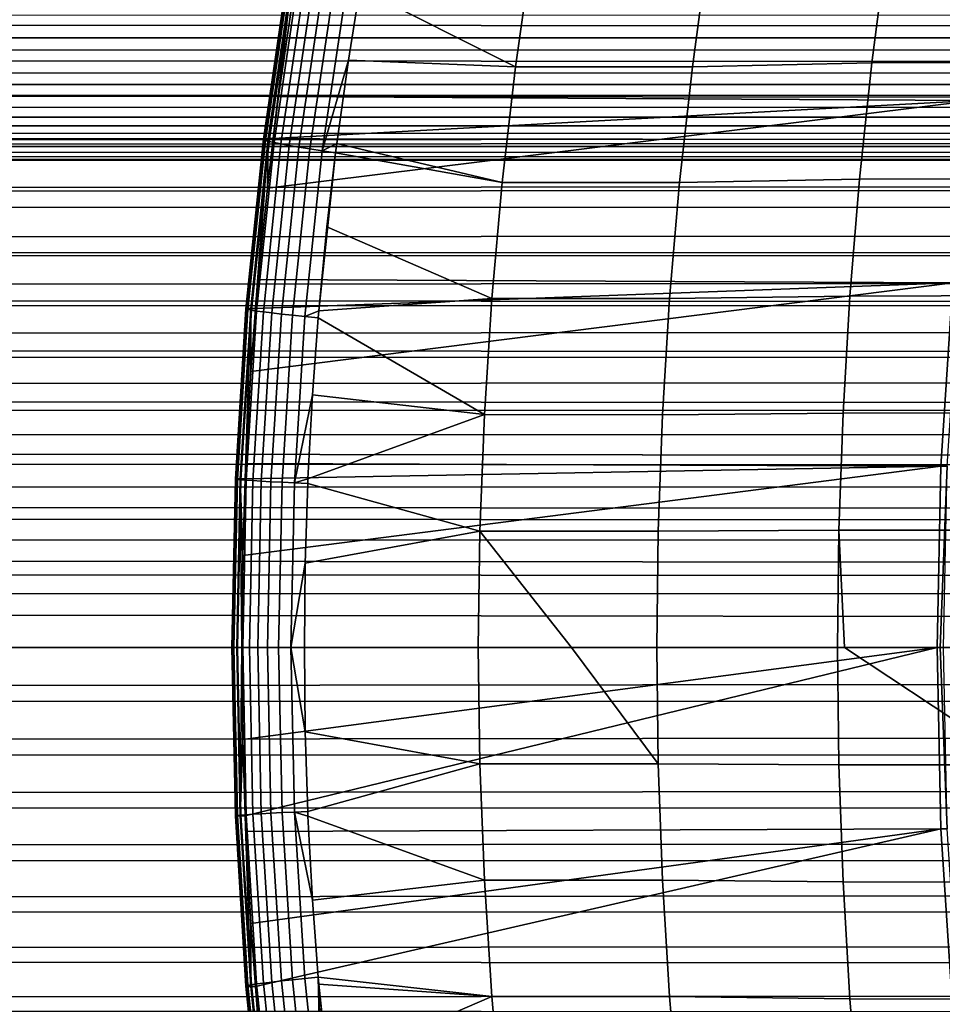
# Model space of a CAD drawing. Header units: metres. Extents: x -365 to 28, y -28 to 28.
# Tile 19 of 256: x -240.31 to -234.67, y -2.18 to 3.84. Entities that reach past the tile are written whole.
import ezdxf

# ---------------------------------------------------------------- set-up
doc = ezdxf.new("R2010")
doc.units = ezdxf.units.M
doc.layers.add('solid_24_501_103_XXX', color=7, linetype='CONTINUOUS')

msp = doc.modelspace()

# ---------------------------------------------------------------- linework, layer by layer
at = {"layer": 'solid_24_501_103_XXX'}
for points in [[(-234.48175, 3.348059, 149.996765), (-234.309799, 4.457632, 149.945587), (-238.648743, 3.928555, 138.293167), (-238.730194, 3.371238, 138.31488)], [(-235.008835, 4.288119, 135.168884), (-235.100815, 3.577952, 135.168274), (-236.199356, 3.5532, 135.808182), (-236.104126, 4.258276, 135.801163)], [(-235.100815, 3.577952, 135.168274), (-235.008835, 4.288119, 135.168884), (-233.904282, 4.293907, 134.559769), (-233.991608, 3.582571, 134.551773)], [(-237.181763, 4.258543, 136.455978), (-237.281189, 3.553629, 136.471008), (-238.23262, 4.032847, 137.110306), (-238.220901, 4.101045, 137.107132)], [(-237.281189, 3.553629, 136.471008), (-237.181763, 4.258543, 136.455978), (-236.104126, 4.258276, 135.801163), (-236.199356, 3.5532, 135.808182)], [(-238.66301, 4.147281, 138.084671), (-238.672562, 4.1444, 137.982422), (-238.822876, 3.111664, 138.023163), (-238.813324, 3.113814, 138.125198)], [(-238.672562, 4.1444, 137.982422), (-238.671707, 4.139767, 137.879791), (-238.822006, 3.108205, 137.920715), (-238.822876, 3.111664, 138.023163)], [(-238.671707, 4.139767, 137.879791), (-238.660477, 4.133431, 137.777878), (-238.81073, 3.103472, 137.818939), (-238.822006, 3.108205, 137.920715)], [(-238.643143, 4.148379, 138.185471), (-238.66301, 4.147281, 138.084671), (-238.813324, 3.113814, 138.125198), (-238.793457, 3.11463, 138.225769)], [(-238.660477, 4.133431, 137.777878), (-238.638962, 4.125459, 137.677734), (-238.789154, 3.097515, 137.718903), (-238.81073, 3.103472, 137.818939)], [(-238.643143, 4.148379, 138.185471), (-238.793457, 3.11463, 138.225769), (-238.763504, 3.114104, 138.323761)], [(-238.638962, 4.125459, 137.677734), (-238.607407, 4.115934, 137.580429), (-238.757523, 3.090397, 137.621658), (-238.789154, 3.097515, 137.718903)], [(-238.643143, 4.148379, 138.185471), (-238.763504, 3.114104, 138.323761), (-238.730194, 3.371238, 138.31488)], [(-238.607407, 4.115934, 137.580429), (-238.566132, 4.104958, 137.487), (-238.716141, 3.082192, 137.528214), (-238.757523, 3.090397, 137.621658)], [(-238.643143, 4.148379, 138.185471), (-238.730194, 3.371238, 138.31488), (-238.648743, 3.928555, 138.293167)], [(-238.566132, 4.104958, 137.487), (-238.515579, 4.092646, 137.398407), (-238.665482, 3.072987, 137.439575), (-238.716141, 3.082192, 137.528214)], [(-238.515579, 4.092646, 137.398407), (-238.456284, 4.079128, 137.315613), (-238.606049, 3.062878, 137.356674), (-238.665482, 3.072987, 137.439575)], [(-238.456284, 4.079128, 137.315613), (-238.38887, 4.064546, 137.239471), (-238.538483, 3.051972, 137.28035), (-238.606049, 3.062878, 137.356674)], [(-238.38887, 4.064546, 137.239471), (-238.314056, 4.049056, 137.170792), (-238.463486, 3.040383, 137.211441), (-238.538483, 3.051972, 137.28035)], [(-238.314056, 4.049056, 137.170792), (-238.23262, 4.032847, 137.110306), (-238.303162, 3.594023, 137.129364), (-238.463486, 3.040383, 137.211441)], [(-237.281189, 3.553629, 136.471008), (-238.303162, 3.594023, 137.129364), (-238.23262, 4.032847, 137.110306)], [(-307.311035, 3.946058, 220.475372), (-60.523586, 3.940046, 149.702194), (-60.597275, 3.715722, 149.445206), (-307.566681, 3.84219, 220.414459)], [(-305.802734, 3.842216, 226.565765), (-306.006866, 3.73773, 226.750641), (-58.752903, 3.715726, 155.877304), (-58.826591, 3.94005, 155.620316)], [(-307.837769, 3.737702, 220.365829), (-307.566681, 3.84219, 220.414459), (-60.597275, 3.715722, 149.445206)], [(-307.837769, 3.737702, 220.365829), (-60.597275, 3.715722, 149.445206), (-60.66647, 3.473296, 149.203888), (-308.124512, 3.633904, 220.330231)], [(-306.006866, 3.73773, 226.750641), (-306.231201, 3.633928, 226.9328), (-58.752903, 3.715726, 155.877304)], [(-306.231201, 3.633928, 226.9328), (-306.475861, 3.53238, 227.111526), (-58.683704, 3.4733, 156.118622), (-58.752903, 3.715726, 155.877304)], [(-308.426727, 3.532359, 220.308319), (-308.124512, 3.633904, 220.330231), (-60.66647, 3.473296, 149.203888)], [(-238.463486, 3.040383, 137.211441), (-238.303162, 3.594023, 137.129364), (-238.374603, 3.084733, 137.148697)], [(-237.362732, 2.846072, 136.483383), (-238.374603, 3.084733, 137.148697), (-238.303162, 3.594023, 137.129364), (-237.281189, 3.553629, 136.471008)], [(-235.100815, 3.577952, 135.168274), (-235.17627, 2.86532, 135.167831), (-236.277451, 2.845595, 135.814011), (-236.199356, 3.5532, 135.808182)], [(-235.17627, 2.86532, 135.167831), (-235.100815, 3.577952, 135.168274), (-233.991608, 3.582571, 134.551773), (-234.063232, 2.868881, 134.545288)], [(-308.426727, 3.532359, 220.308319), (-60.66647, 3.473296, 149.203888), (-60.730843, 3.213929, 148.979401), (-308.74408, 3.434699, 220.300629)], [(-306.475861, 3.53238, 227.111526), (-306.740906, 3.434718, 227.286224), (-58.683704, 3.4733, 156.118622)], [(-237.362732, 2.846072, 136.483383), (-237.281189, 3.553629, 136.471008), (-236.199356, 3.5532, 135.808182), (-236.277451, 2.845595, 135.814011)], [(-307.025726, 3.342783, 227.45607), (-307.329529, 3.258376, 227.620346), (-58.619335, 3.213933, 156.343109), (-58.683704, 3.4733, 156.118622)], [(-306.740906, 3.434718, 227.286224), (-307.025726, 3.342783, 227.45607), (-58.683704, 3.4733, 156.118622)], [(-309.075592, 3.342767, 220.307541), (-308.74408, 3.434699, 220.300629), (-60.730843, 3.213929, 148.979401)], [(-309.420288, 3.258363, 220.329208), (-309.075592, 3.342767, 220.307541), (-60.730843, 3.213929, 148.979401)], [(-234.604691, 2.231299, 150.033325), (-234.48175, 3.348059, 149.996765), (-238.799194, 2.812101, 138.333298), (-238.855698, 2.251441, 138.348373)], [(-234.48175, 3.348059, 149.996765), (-238.763504, 3.114104, 138.323761), (-238.799194, 2.812101, 138.333298)], [(-234.48175, 3.348059, 149.996765), (-238.730194, 3.371238, 138.31488), (-238.763504, 3.114104, 138.323761)], [(-309.420288, 3.258363, 220.329208), (-60.730843, 3.213929, 148.979401), (-60.790066, 2.938924, 148.772873), (-309.776276, 3.183362, 220.36557)], [(-307.329529, 3.258376, 227.620346), (-307.650696, 3.183371, 227.778168), (-58.619335, 3.213933, 156.343109)], [(-309.067902, 3.007695, 228.328674), (-309.443359, 3, 228.442352), (-58.560112, 2.938928, 156.549637), (-58.619335, 3.213933, 156.343109)], [(-308.698364, 3.030593, 228.204666), (-309.067902, 3.007695, 228.328674), (-58.619335, 3.213933, 156.343109)], [(-308.337494, 3.068131, 228.071136), (-308.698364, 3.030593, 228.204666), (-58.619335, 3.213933, 156.343109)], [(-307.987366, 3.119467, 227.92868), (-308.337494, 3.068131, 228.071136), (-58.619335, 3.213933, 156.343109)], [(-307.650696, 3.183371, 227.778168), (-307.987366, 3.119467, 227.92868), (-58.619335, 3.213933, 156.343109)], [(-310.141541, 3.119461, 220.416336), (-309.776276, 3.183362, 220.36557), (-60.790066, 2.938924, 148.772873)], [(-310.513916, 3.068128, 220.481049), (-310.141541, 3.119461, 220.416336), (-60.790066, 2.938924, 148.772873)], [(-238.813324, 3.113814, 138.125198), (-238.822876, 3.111664, 138.023163), (-238.930283, 2.073102, 138.052292), (-238.920746, 2.074526, 138.15419)], [(-238.822876, 3.111664, 138.023163), (-238.822006, 3.108205, 137.920715), (-238.929382, 2.070809, 137.949966), (-238.930283, 2.073102, 138.052292)], [(-238.822006, 3.108205, 137.920715), (-238.81073, 3.103472, 137.818939), (-238.918076, 2.067669, 137.848297), (-238.929382, 2.070809, 137.949966)], [(-238.793457, 3.11463, 138.225769), (-238.813324, 3.113814, 138.125198), (-238.920746, 2.074526, 138.15419), (-238.900864, 2.075064, 138.254593)], [(-238.81073, 3.103472, 137.818939), (-238.789154, 3.097515, 137.718903), (-238.896454, 2.063716, 137.748322), (-238.918076, 2.067669, 137.848297)], [(-238.793457, 3.11463, 138.225769), (-238.900864, 2.075064, 138.254593), (-238.87088, 2.074703, 138.352432)], [(-238.789154, 3.097515, 137.718903), (-238.757523, 3.090397, 137.621658), (-238.864761, 2.05899, 137.651123), (-238.896454, 2.063716, 137.748322)], [(-238.793457, 3.11463, 138.225769), (-238.87088, 2.074703, 138.352432), (-238.855698, 2.251441, 138.348373)], [(-238.757523, 3.090397, 137.621658), (-238.716141, 3.082192, 137.528214), (-238.823318, 2.053543, 137.557678), (-238.864761, 2.05899, 137.651123)], [(-238.793457, 3.11463, 138.225769), (-238.855698, 2.251441, 138.348373), (-238.799194, 2.812101, 138.333298)], [(-238.716141, 3.082192, 137.528214), (-238.665482, 3.072987, 137.439575), (-238.772583, 2.04743, 137.469009), (-238.823318, 2.053543, 137.557678)], [(-238.793457, 3.11463, 138.225769), (-238.799194, 2.812101, 138.333298), (-238.763504, 3.114104, 138.323761)], [(-238.463486, 3.040383, 137.211441), (-238.374603, 3.084733, 137.148697), (-238.381836, 3.028247, 137.15065)], [(-237.362732, 2.846072, 136.483383), (-238.381836, 3.028247, 137.15065), (-238.374603, 3.084733, 137.148697)], [(-311.269806, 3.007695, 220.649704), (-310.890717, 3.030592, 220.559036), (-60.790066, 2.938924, 148.772873)], [(-310.890717, 3.030592, 220.559036), (-310.513916, 3.068128, 220.481049), (-60.790066, 2.938924, 148.772873)], [(-238.665482, 3.072987, 137.439575), (-238.606049, 3.062878, 137.356674), (-238.713043, 2.040715, 137.386017), (-238.772583, 2.04743, 137.469009)], [(-238.606049, 3.062878, 137.356674), (-238.538483, 3.051972, 137.28035), (-238.645355, 2.03347, 137.309586), (-238.713043, 2.040715, 137.386017)], [(-238.538483, 3.051972, 137.28035), (-238.463486, 3.040383, 137.211441), (-238.570236, 2.025769, 137.240494), (-238.645355, 2.03347, 137.309586)], [(-238.463486, 3.040383, 137.211441), (-238.381836, 3.028247, 137.15065), (-238.484787, 2.060656, 137.178513), (-238.570236, 2.025769, 137.240494)], [(-238.484787, 2.060656, 137.178513), (-238.381836, 3.028247, 137.15065), (-238.435165, 2.573514, 137.16507)], [(-237.426315, 2.136403, 136.493057), (-238.435165, 2.573514, 137.16507), (-238.381836, 3.028247, 137.15065), (-237.362732, 2.846072, 136.483383)], [(-311.648438, 3, 220.752258), (-60.790066, 2.938924, 148.772873), (-354.013336, 2.736568, 232.708115)], [(-311.648438, 3, 220.752258), (-311.269806, 3.007695, 220.649704), (-60.790066, 2.938924, 148.772873)], [(-309.392456, 2.736568, 228.619843), (-58.560112, 2.938928, 156.549637), (-309.443359, 3, 228.442352)], [(-354.0159, 2.722379, 232.699234), (-354.013336, 2.736568, 232.708115), (-60.790066, 2.938924, 148.772873), (-60.843857, 2.649602, 148.585281)], [(-309.346344, 2.461808, 228.78067), (-58.506321, 2.649606, 156.737228), (-58.560112, 2.938928, 156.549637), (-309.392456, 2.736568, 228.619843)], [(-237.426315, 2.136403, 136.493057), (-237.362732, 2.846072, 136.483383), (-236.277451, 2.845595, 135.814011), (-236.338348, 2.135967, 135.818573)], [(-235.17627, 2.86532, 135.167831), (-235.235077, 2.150716, 135.167526), (-236.338348, 2.135967, 135.818573), (-236.277451, 2.845595, 135.814011)], [(-235.235077, 2.150716, 135.167526), (-235.17627, 2.86532, 135.167831), (-234.063232, 2.868881, 134.545288), (-234.119064, 2.153309, 134.540268)], [(-354.0159, 2.722379, 232.699234), (-60.843857, 2.649602, 148.585281), (-60.891956, 2.347348, 148.417526), (-354.059479, 2.461808, 232.547287)], [(-309.305176, 2.176857, 228.924194), (-58.458221, 2.347352, 156.904984), (-58.506321, 2.649606, 156.737228), (-309.346344, 2.461808, 228.78067)], [(-237.426315, 2.136403, 136.493057), (-238.484787, 2.060656, 137.178513), (-238.435165, 2.573514, 137.16507)], [(-354.064087, 2.431977, 232.531189), (-60.891956, 2.347348, 148.417526), (-60.934124, 2.033682, 148.270477), (-354.100616, 2.176857, 232.403763)], [(-354.059479, 2.461808, 232.547287), (-60.891956, 2.347348, 148.417526), (-354.064087, 2.431977, 232.531189)], [(-309.269165, 1.882895, 229.049789), (-58.416054, 2.033685, 157.052032), (-58.458221, 2.347352, 156.904984), (-309.305176, 2.176857, 228.924194)], [(-234.678299, 1.109892, 150.055237), (-234.604691, 2.231299, 150.033325), (-238.899673, 1.689577, 138.360107), (-238.931107, 1.126818, 138.368484)], [(-234.604691, 2.231299, 150.033325), (-238.87088, 2.074703, 138.352432), (-238.899673, 1.689577, 138.360107)], [(-234.604691, 2.231299, 150.033325), (-238.855698, 2.251441, 138.348373), (-238.87088, 2.074703, 138.352432)], [(-234.640945, 1.10941, 150.144196), (-234.567352, 2.230325, 150.122375), (-234.604691, 2.231299, 150.033325), (-234.678299, 1.109892, 150.055237)], [(-354.100616, 2.176857, 232.403763), (-60.934124, 2.033682, 148.270477), (-354.10672, 2.130397, 232.382446)], [(-354.10672, 2.130397, 232.382446), (-60.934124, 2.033682, 148.270477), (-60.970158, 1.710107, 148.144806), (-354.136627, 1.882895, 232.278152)], [(-237.426315, 2.136403, 136.493057), (-237.471848, 1.425149, 136.500015), (-238.488449, 2.0177, 137.179504), (-238.484787, 2.060656, 137.178513)], [(-237.471848, 1.425149, 136.500015), (-237.426315, 2.136403, 136.493057), (-236.338348, 2.135967, 135.818573), (-236.381943, 1.424821, 135.821869)], [(-235.235077, 2.150716, 135.167526), (-235.277191, 1.434632, 135.167328), (-236.381943, 1.424821, 135.821869), (-236.338348, 2.135967, 135.818573)], [(-235.277191, 1.434632, 135.167328), (-235.235077, 2.150716, 135.167526), (-234.119064, 2.153309, 134.540268), (-234.159027, 1.436324, 134.536697)], [(-238.920746, 2.074526, 138.15419), (-238.930283, 2.073102, 138.052292), (-238.994583, 1.030627, 138.069687), (-238.985046, 1.031332, 138.171509)], [(-238.930283, 2.073102, 138.052292), (-238.929382, 2.070809, 137.949966), (-238.993668, 1.029491, 137.967438), (-238.994583, 1.030627, 138.069687)], [(-238.929382, 2.070809, 137.949966), (-238.918076, 2.067669, 137.848297), (-238.98233, 1.027935, 137.865814), (-238.993668, 1.029491, 137.967438)], [(-238.900864, 2.075064, 138.254593), (-238.920746, 2.074526, 138.15419), (-238.985046, 1.031332, 138.171509), (-238.965164, 1.031597, 138.27182)], [(-238.918076, 2.067669, 137.848297), (-238.896454, 2.063716, 137.748322), (-238.960693, 1.025974, 137.765884), (-238.98233, 1.027935, 137.865814)], [(-238.900864, 2.075064, 138.254593), (-238.965164, 1.031597, 138.27182), (-238.935181, 1.031418, 138.369568)], [(-238.896454, 2.063716, 137.748322), (-238.864761, 2.05899, 137.651123), (-238.928955, 1.023631, 137.668701), (-238.960693, 1.025974, 137.765884)], [(-238.900864, 2.075064, 138.254593), (-238.935181, 1.031418, 138.369568), (-238.931107, 1.126818, 138.368484)], [(-238.900864, 2.075064, 138.254593), (-238.931107, 1.126818, 138.368484), (-238.899673, 1.689577, 138.360107)], [(-238.864761, 2.05899, 137.651123), (-238.823318, 2.053543, 137.557678), (-238.887466, 1.020928, 137.575256), (-238.928955, 1.023631, 137.668701)], [(-238.900864, 2.075064, 138.254593), (-238.899673, 1.689577, 138.360107), (-238.87088, 2.074703, 138.352432)], [(-238.823318, 2.053543, 137.557678), (-238.772583, 2.04743, 137.469009), (-238.836655, 1.017895, 137.486557), (-238.887466, 1.020928, 137.575256)], [(-238.570236, 2.025769, 137.240494), (-238.484787, 2.060656, 137.178513), (-238.488449, 2.0177, 137.179504)], [(-309.238434, 1.581139, 229.156967), (-58.380016, 1.71011, 157.177704), (-58.416054, 2.033685, 157.052032), (-309.269165, 1.882895, 229.049789)], [(-238.772583, 2.04743, 137.469009), (-238.713043, 2.040715, 137.386017), (-238.777069, 1.014564, 137.403519), (-238.836655, 1.017895, 137.486557)], [(-238.713043, 2.040715, 137.386017), (-238.645355, 2.03347, 137.309586), (-238.709305, 1.010968, 137.327011), (-238.777069, 1.014564, 137.403519)], [(-238.645355, 2.03347, 137.309586), (-238.570236, 2.025769, 137.240494), (-238.634079, 1.007146, 137.257843), (-238.709305, 1.010968, 137.327011)], [(-238.570236, 2.025769, 137.240494), (-238.488449, 2.0177, 137.179504), (-238.523407, 1.546531, 137.18895), (-238.634079, 1.007146, 137.257843)], [(-237.471848, 1.425149, 136.500015), (-238.523407, 1.546531, 137.18895), (-238.488449, 2.0177, 137.179504)], [(-354.136627, 1.882895, 232.278152), (-60.970158, 1.710107, 148.144806), (-354.143646, 1.819027, 232.253693)], [(-354.143646, 1.819027, 232.253693), (-60.970158, 1.710107, 148.144806), (-60.999886, 1.378177, 148.041138), (-354.167358, 1.581139, 232.17099)], [(-309.213104, 1.272838, 229.24527), (-58.350288, 1.378179, 157.281372), (-58.380016, 1.71011, 157.177704), (-309.238434, 1.581139, 229.156967)], [(-354.167358, 1.581139, 232.17099), (-60.999886, 1.378177, 148.041138), (-354.174683, 1.499297, 232.145508)], [(-238.634079, 1.007146, 137.257843), (-238.523407, 1.546531, 137.18895), (-238.55101, 1.03146, 137.196396)], [(-237.471848, 1.425149, 136.500015), (-238.55101, 1.03146, 137.196396), (-238.523407, 1.546531, 137.18895)], [(-354.174683, 1.499297, 232.145508), (-60.999886, 1.378177, 148.041138), (-61.023159, 1.039558, 147.959976), (-354.192688, 1.272838, 232.082687)], [(-237.471848, 1.425149, 136.500015), (-237.499222, 0.712839, 136.504227), (-238.5522, 1.003138, 137.196716), (-238.55101, 1.03146, 137.196396)], [(-237.499222, 0.712839, 136.504227), (-237.471848, 1.425149, 136.500015), (-236.381943, 1.424821, 135.821869), (-236.408157, 0.712663, 135.823868)], [(-235.277191, 1.434632, 135.167328), (-235.302521, 0.717563, 135.167236), (-236.408157, 0.712663, 135.823868), (-236.381943, 1.424821, 135.821869)], [(-235.302521, 0.717563, 135.167236), (-235.277191, 1.434632, 135.167328), (-234.159027, 1.436324, 134.536697), (-234.183075, 0.718397, 134.534576)], [(-309.193298, 0.959267, 229.314331), (-58.327019, 1.039559, 157.362534), (-58.350288, 1.378179, 157.281372), (-309.213104, 1.272838, 229.24527)], [(-354.192688, 1.272838, 232.082687), (-61.023159, 1.039558, 147.959976), (-354.199646, 1.172677, 232.058395)], [(-354.199646, 1.172677, 232.058395), (-61.023159, 1.039558, 147.959976), (-61.039864, 0.695874, 147.901718), (-354.212494, 0.959267, 232.013626)], [(-238.949966, 0.563526, 138.373505), (-238.956253, 0, 138.375183), (-234.702454, 0, 150.062408), (-234.678299, 1.109892, 150.055237)], [(-234.678299, 1.109892, 150.055237), (-238.935181, 1.031418, 138.369568), (-238.949966, 0.563526, 138.373505)], [(-234.678299, 1.109892, 150.055237), (-238.931107, 1.126818, 138.368484), (-238.935181, 1.031418, 138.369568)], [(-234.640945, 1.10941, 150.144196), (-234.678299, 1.109892, 150.055237), (-234.702454, 0, 150.062408), (-234.683411, 0, 150.110764)], [(-234.683411, 0, 150.110764), (-234.661896, 0, 150.158066), (-234.640945, 1.10941, 150.144196)], [(-309.179108, 0.641726, 229.363861), (-58.310314, 0.695875, 157.420792), (-58.327019, 1.039559, 157.362534), (-309.193298, 0.959267, 229.314331)], [(-238.985046, 1.031332, 138.171509), (-238.994583, 1.030627, 138.069687), (-239.015671, 0, 138.075363), (-239.006134, 0, 138.177155)], [(-238.994583, 1.030627, 138.069687), (-238.993668, 1.029491, 137.967438), (-239.014755, 0, 137.973129), (-239.015671, 0, 138.075363)], [(-238.993668, 1.029491, 137.967438), (-238.98233, 1.027935, 137.865814), (-239.003403, 0, 137.871521), (-239.014755, 0, 137.973129)], [(-238.965164, 1.031597, 138.27182), (-238.985046, 1.031332, 138.171509), (-239.006134, 0, 138.177155), (-238.986267, 0, 138.277451)], [(-238.98233, 1.027935, 137.865814), (-238.960693, 1.025974, 137.765884), (-238.98175, 0, 137.771591), (-239.003403, 0, 137.871521)], [(-238.965164, 1.031597, 138.27182), (-238.986267, 0, 138.277451), (-238.956253, 0, 138.375183)], [(-238.960693, 1.025974, 137.765884), (-238.928955, 1.023631, 137.668701), (-238.949997, 0, 137.674408), (-238.98175, 0, 137.771591)], [(-238.965164, 1.031597, 138.27182), (-238.956253, 0, 138.375183), (-238.949966, 0.563526, 138.373505)], [(-238.965164, 1.031597, 138.27182), (-238.949966, 0.563526, 138.373505), (-238.935181, 1.031418, 138.369568)], [(-238.634079, 1.007146, 137.257843), (-238.55101, 1.03146, 137.196396), (-238.5522, 1.003138, 137.196716)], [(-238.928955, 1.023631, 137.668701), (-238.887466, 1.020928, 137.575256), (-238.908478, 0, 137.580978), (-238.949997, 0, 137.674408)], [(-238.887466, 1.020928, 137.575256), (-238.836655, 1.017895, 137.486557), (-238.857651, 0, 137.492264), (-238.908478, 0, 137.580978)], [(-238.836655, 1.017895, 137.486557), (-238.777069, 1.014564, 137.403519), (-238.798019, 0, 137.40921), (-238.857651, 0, 137.492264)], [(-238.777069, 1.014564, 137.403519), (-238.709305, 1.010968, 137.327011), (-238.73024, 0, 137.332687), (-238.798019, 0, 137.40921)], [(-238.709305, 1.010968, 137.327011), (-238.634079, 1.007146, 137.257843), (-238.654984, 0, 137.263474), (-238.73024, 0, 137.332687)], [(-238.634079, 1.007146, 137.257843), (-238.5522, 1.003138, 137.196716), (-238.567551, 0.515856, 137.200836), (-238.654984, 0, 137.263474)], [(-237.499222, 0.712839, 136.504227), (-238.567551, 0.515856, 137.200836), (-238.5522, 1.003138, 137.196716)], [(-354.212494, 0.959267, 232.013626), (-61.039864, 0.695874, 147.901718), (-354.218475, 0.840668, 231.992767)], [(-354.218475, 0.840668, 231.992767), (-61.039864, 0.695874, 147.901718), (-61.049919, 0.348773, 147.866653), (-354.226685, 0.641726, 231.964096)], [(-309.170563, 0.321529, 229.393661), (-58.300259, 0.348774, 157.455856), (-58.310314, 0.695875, 157.420792), (-309.179108, 0.641726, 229.363861)], [(-237.499222, 0.712839, 136.504227), (-237.50882, 0, 136.505905), (-238.573059, 0, 137.202316), (-238.567551, 0.515856, 137.200836)], [(-236.938904, 0, 136.146179), (-237.50882, 0, 136.505905), (-237.499222, 0.712839, 136.504227)], [(-236.938904, 0, 136.146179), (-237.499222, 0.712839, 136.504227), (-236.408157, 0.712663, 135.823868), (-236.417236, 0, 135.824738)], [(-235.302521, 0.717563, 135.167236), (-235.31102, 0, 135.167221), (-236.417236, 0, 135.824738), (-236.408157, 0.712663, 135.823868)], [(-235.267456, 0, 135.141983), (-235.31102, 0, 135.167221), (-235.302521, 0.717563, 135.167236)], [(-235.267456, 0, 135.141983), (-235.302521, 0.717563, 135.167236), (-234.183075, 0.718397, 134.534576), (-234.191315, 0, 134.533997)], [(-354.226685, 0.641726, 231.964096), (-61.049919, 0.348773, 147.866653), (-354.231049, 0.504795, 231.948898)], [(-354.231049, 0.504795, 231.948898), (-61.049919, 0.348773, 147.866653), (-61.053276, 0, 147.85495), (-354.235229, 0.321529, 231.934296)], [(-238.654984, 0, 137.263474), (-238.567551, 0.515856, 137.200836), (-238.573059, 0, 137.202316)], [(-311.924072, 0, 219.791), (-354.237335, 0.166602, 231.927017), (-354.235229, 0.321529, 231.934296), (-61.053276, 0, 147.85495)], [(-309.170563, 0.321529, 229.393661), (-309.167725, 0, 229.40361), (-58.296902, 0, 157.46756), (-58.300259, 0.348774, 157.455856)], [(-311.921234, -0.321529, 219.800949), (-311.924072, 0, 219.791), (-61.053276, 0, 147.85495), (-61.049919, -0.348773, 147.866653)], [(-309.179108, -0.641726, 229.363861), (-58.300259, -0.348773, 157.455856), (-58.296902, 0, 157.46756), (-309.170563, -0.321529, 229.393661)], [(-309.170563, -0.321529, 229.393661), (-58.296902, 0, 157.46756), (-309.167725, 0, 229.40361)], [(-238.985046, -1.031332, 138.171509), (-239.006134, 0, 138.177155), (-239.015671, 0, 138.075363), (-238.994583, -1.030627, 138.069687)], [(-238.994583, -1.030627, 138.069687), (-239.015671, 0, 138.075363), (-239.014755, 0, 137.973129), (-238.993668, -1.029491, 137.967438)], [(-238.993668, -1.029491, 137.967438), (-239.014755, 0, 137.973129), (-239.003403, 0, 137.871521), (-238.98233, -1.027935, 137.865814)], [(-238.965164, -1.031597, 138.27182), (-238.986267, 0, 138.277451), (-239.006134, 0, 138.177155), (-238.985046, -1.031332, 138.171509)], [(-238.965164, -1.031597, 138.27182), (-238.956253, 0, 138.375183), (-238.986267, 0, 138.277451)], [(-238.960693, -1.025974, 137.765884), (-238.98175, 0, 137.771591), (-238.949997, 0, 137.674408), (-238.928955, -1.023631, 137.668701)], [(-238.928955, -1.023631, 137.668701), (-238.949997, 0, 137.674408), (-238.908478, 0, 137.580978), (-238.887466, -1.020928, 137.575256)], [(-238.887466, -1.020928, 137.575256), (-238.908478, 0, 137.580978), (-238.857651, 0, 137.492264), (-238.836655, -1.017895, 137.486557)], [(-238.777069, -1.014564, 137.403519), (-238.798019, 0, 137.40921), (-238.73024, 0, 137.332687), (-238.709305, -1.010968, 137.327011)], [(-238.709305, -1.010968, 137.327011), (-238.73024, 0, 137.332687), (-238.654984, 0, 137.263474), (-238.634079, -1.007146, 137.257843)], [(-238.567551, -0.515856, 137.200836), (-238.654984, 0, 137.263474), (-238.573059, 0, 137.202316)], [(-238.567551, -0.515856, 137.200836), (-238.573059, 0, 137.202316), (-237.50882, 0, 136.505905), (-237.499222, -0.712839, 136.504227)], [(-237.499222, -0.712839, 136.504227), (-237.50882, 0, 136.505905), (-236.938904, 0, 136.146179), (-236.408157, -0.712663, 135.823868)], [(-236.408157, -0.712663, 135.823868), (-236.938904, 0, 136.146179), (-236.417236, 0, 135.824738)], [(-236.408157, -0.712663, 135.823868), (-236.417236, 0, 135.824738), (-235.31102, 0, 135.167221), (-235.302521, -0.717563, 135.167236)], [(-235.302521, -0.717563, 135.167236), (-235.31102, 0, 135.167221), (-235.267456, 0, 135.141983), (-234.183075, -0.718397, 134.534576)], [(-234.183075, -0.718397, 134.534576), (-235.267456, 0, 135.141983), (-234.191315, 0, 134.533997)], [(-234.640945, -1.10941, 150.144196), (-234.661896, 0, 150.158066), (-234.683411, 0, 150.110764)], [(-238.98233, -1.027935, 137.865814), (-239.003403, 0, 137.871521), (-238.98175, 0, 137.771591), (-238.960693, -1.025974, 137.765884)], [(-238.965164, -1.031597, 138.27182), (-238.949966, -0.563526, 138.373505), (-238.956253, 0, 138.375183)], [(-238.956253, 0, 138.375183), (-238.949966, -0.563526, 138.373505), (-234.702454, 0, 150.062408)], [(-238.949966, -0.563526, 138.373505), (-238.935181, -1.031418, 138.369568), (-234.702454, 0, 150.062408)], [(-238.931107, -1.126818, 138.368484), (-234.678299, -1.109892, 150.055237), (-234.702454, 0, 150.062408), (-238.935181, -1.031418, 138.369568)], [(-238.836655, -1.017895, 137.486557), (-238.857651, 0, 137.492264), (-238.798019, 0, 137.40921), (-238.777069, -1.014564, 137.403519)], [(-238.634079, -1.007146, 137.257843), (-238.654984, 0, 137.263474), (-238.567551, -0.515856, 137.200836), (-238.5522, -1.003138, 137.196716)], [(-234.683411, 0, 150.110764), (-234.702454, 0, 150.062408), (-234.678299, -1.109892, 150.055237), (-234.640945, -1.10941, 150.144196)], [(-311.921234, -0.321529, 219.800949), (-61.049919, -0.348773, 147.866653), (-61.039864, -0.695874, 147.901718), (-311.912689, -0.641726, 219.83075)], [(-309.193298, -0.959267, 229.314331), (-58.310314, -0.695874, 157.420792), (-58.300259, -0.348773, 157.455856), (-309.179108, -0.641726, 229.363861)], [(-238.5522, -1.003138, 137.196716), (-238.567551, -0.515856, 137.200836), (-237.499222, -0.712839, 136.504227)], [(-238.965164, -1.031597, 138.27182), (-238.935181, -1.031418, 138.369568), (-238.949966, -0.563526, 138.373505)], [(-311.912689, -0.641726, 219.83075), (-61.039864, -0.695874, 147.901718), (-61.023159, -1.039558, 147.959976), (-311.898468, -0.959267, 219.88028)], [(-309.213104, -1.272838, 229.24527), (-58.327019, -1.039558, 157.362534), (-58.310314, -0.695874, 157.420792), (-309.193298, -0.959267, 229.314331)], [(-238.55101, -1.03146, 137.196396), (-238.5522, -1.003138, 137.196716), (-237.499222, -0.712839, 136.504227), (-237.471848, -1.425149, 136.500015)], [(-237.499222, -0.712839, 136.504227), (-236.408157, -0.712663, 135.823868), (-236.381943, -1.424821, 135.821869), (-237.471848, -1.425149, 136.500015)], [(-236.408157, -0.712663, 135.823868), (-235.302521, -0.717563, 135.167236), (-235.277191, -1.434632, 135.167328), (-236.381943, -1.424821, 135.821869)], [(-235.302521, -0.717563, 135.167236), (-234.183075, -0.718397, 134.534576), (-234.159027, -1.436324, 134.536697), (-235.277191, -1.434632, 135.167328)], [(-311.898468, -0.959267, 219.88028), (-61.023159, -1.039558, 147.959976), (-60.999886, -1.378178, 148.041138), (-311.878693, -1.272838, 219.949341)], [(-238.896454, -2.063716, 137.748322), (-238.960693, -1.025974, 137.765884), (-238.928955, -1.023631, 137.668701), (-238.864761, -2.05899, 137.651123)], [(-238.864761, -2.05899, 137.651123), (-238.928955, -1.023631, 137.668701), (-238.887466, -1.020928, 137.575256), (-238.823318, -2.053543, 137.557678)], [(-238.823318, -2.053543, 137.557678), (-238.887466, -1.020928, 137.575256), (-238.836655, -1.017895, 137.486557), (-238.772583, -2.04743, 137.469009)], [(-238.772583, -2.04743, 137.469009), (-238.836655, -1.017895, 137.486557), (-238.777069, -1.014564, 137.403519), (-238.713043, -2.040715, 137.386017)], [(-238.713043, -2.040715, 137.386017), (-238.777069, -1.014564, 137.403519), (-238.709305, -1.010968, 137.327011), (-238.645355, -2.03347, 137.309586)], [(-238.645355, -2.03347, 137.309586), (-238.709305, -1.010968, 137.327011), (-238.634079, -1.007146, 137.257843), (-238.570236, -2.025769, 137.240494)], [(-238.634079, -1.007146, 137.257843), (-238.5522, -1.003138, 137.196716), (-238.55101, -1.03146, 137.196396)], [(-238.634079, -1.007146, 137.257843), (-238.55101, -1.03146, 137.196396), (-238.523407, -1.546531, 137.18895)], [(-238.570236, -2.025769, 137.240494), (-238.634079, -1.007146, 137.257843), (-238.523407, -1.546531, 137.18895), (-238.488449, -2.0177, 137.179504)], [(-309.238434, -1.581139, 229.156967), (-58.350288, -1.378178, 157.281372), (-58.327019, -1.039558, 157.362534), (-309.213104, -1.272838, 229.24527)], [(-238.930283, -2.073102, 138.052292), (-238.994583, -1.030627, 138.069687), (-238.993668, -1.029491, 137.967438), (-238.929382, -2.070809, 137.949966)], [(-238.920746, -2.074526, 138.15419), (-238.985046, -1.031332, 138.171509), (-238.994583, -1.030627, 138.069687), (-238.930283, -2.073102, 138.052292)], [(-238.929382, -2.070809, 137.949966), (-238.993668, -1.029491, 137.967438), (-238.98233, -1.027935, 137.865814), (-238.918076, -2.067669, 137.848297)], [(-238.900864, -2.075064, 138.254593), (-238.965164, -1.031597, 138.27182), (-238.985046, -1.031332, 138.171509), (-238.920746, -2.074526, 138.15419)], [(-238.918076, -2.067669, 137.848297), (-238.98233, -1.027935, 137.865814), (-238.960693, -1.025974, 137.765884), (-238.896454, -2.063716, 137.748322)], [(-238.900864, -2.075064, 138.254593), (-238.935181, -1.031418, 138.369568), (-238.965164, -1.031597, 138.27182)], [(-238.900864, -2.075064, 138.254593), (-238.931107, -1.126818, 138.368484), (-238.935181, -1.031418, 138.369568)], [(-238.523407, -1.546531, 137.18895), (-238.55101, -1.03146, 137.196396), (-237.471848, -1.425149, 136.500015)], [(-238.931107, -1.126818, 138.368484), (-238.899673, -1.689577, 138.360107), (-234.678299, -1.109892, 150.055237)], [(-238.900864, -2.075064, 138.254593), (-238.899673, -1.689577, 138.360107), (-238.931107, -1.126818, 138.368484)], [(-238.899673, -1.689577, 138.360107), (-238.87088, -2.074703, 138.352432), (-234.678299, -1.109892, 150.055237)], [(-238.855698, -2.251441, 138.348373), (-234.604691, -2.231299, 150.033325), (-234.678299, -1.109892, 150.055237), (-238.87088, -2.074703, 138.352432)], [(-234.640945, -1.10941, 150.144196), (-234.678299, -1.109892, 150.055237), (-234.604691, -2.231299, 150.033325), (-234.567352, -2.230325, 150.122375)], [(-311.878693, -1.272838, 219.949341), (-60.999886, -1.378178, 148.041138), (-60.970158, -1.710109, 148.144806), (-311.853363, -1.581139, 220.037643)], [(-309.269165, -1.882895, 229.049789), (-58.380016, -1.710109, 157.177704), (-58.350288, -1.378178, 157.281372), (-309.238434, -1.581139, 229.156967)], [(-238.488449, -2.0177, 137.179504), (-238.523407, -1.546531, 137.18895), (-237.471848, -1.425149, 136.500015), (-237.426315, -2.136403, 136.493057)], [(-237.471848, -1.425149, 136.500015), (-236.381943, -1.424821, 135.821869), (-236.338348, -2.135967, 135.818573), (-237.426315, -2.136403, 136.493057)], [(-236.381943, -1.424821, 135.821869), (-235.277191, -1.434632, 135.167328), (-235.235077, -2.150716, 135.167526), (-236.338348, -2.135967, 135.818573)], [(-235.277191, -1.434632, 135.167328), (-234.159027, -1.436324, 134.536697), (-234.119064, -2.153309, 134.540268), (-235.235077, -2.150716, 135.167526)], [(-311.853363, -1.581139, 220.037643), (-60.970158, -1.710109, 148.144806), (-60.934124, -2.033683, 148.270477), (-311.822632, -1.882895, 220.144821)], [(-309.305176, -2.176857, 228.924194), (-58.41605, -2.033683, 157.052032), (-58.380016, -1.710109, 157.177704), (-309.269165, -1.882895, 229.049789)], [(-238.900864, -2.075064, 138.254593), (-238.87088, -2.074703, 138.352432), (-238.899673, -1.689577, 138.360107)], [(-311.822632, -1.882895, 220.144821), (-60.934124, -2.033683, 148.270477), (-60.891956, -2.34735, 148.417542), (-311.786621, -2.176857, 220.270416)], [(-309.346344, -2.461808, 228.78067), (-58.458221, -2.34735, 156.904984), (-58.41605, -2.033683, 157.052032), (-309.305176, -2.176857, 228.924194)], [(-238.716141, -3.082192, 137.528214), (-238.823318, -2.053543, 137.557678), (-238.772583, -2.04743, 137.469009), (-238.665482, -3.072987, 137.439575)], [(-238.665482, -3.072987, 137.439575), (-238.772583, -2.04743, 137.469009), (-238.713043, -2.040715, 137.386017), (-238.606049, -3.062878, 137.356674)], [(-238.606049, -3.062878, 137.356674), (-238.713043, -2.040715, 137.386017), (-238.645355, -2.03347, 137.309586), (-238.538483, -3.051972, 137.28035)], [(-238.538483, -3.051972, 137.28035), (-238.645355, -2.03347, 137.309586), (-238.570236, -2.025769, 137.240494), (-238.463486, -3.040383, 137.211441)], [(-238.463486, -3.040383, 137.211441), (-238.570236, -2.025769, 137.240494), (-238.488449, -2.0177, 137.179504)], [(-238.484787, -2.060656, 137.178513), (-238.488449, -2.0177, 137.179504), (-237.426315, -2.136403, 136.493057)], [(-238.463486, -3.040383, 137.211441), (-238.488449, -2.0177, 137.179504), (-238.484787, -2.060656, 137.178513)], [(-238.822876, -3.111664, 138.023163), (-238.930283, -2.073102, 138.052292), (-238.929382, -2.070809, 137.949966), (-238.822006, -3.108205, 137.920715)], [(-238.813324, -3.113814, 138.125198), (-238.920746, -2.074526, 138.15419), (-238.930283, -2.073102, 138.052292), (-238.822876, -3.111664, 138.023163)], [(-238.822006, -3.108205, 137.920715), (-238.929382, -2.070809, 137.949966), (-238.918076, -2.067669, 137.848297), (-238.81073, -3.103472, 137.818939)], [(-238.793457, -3.11463, 138.225769), (-238.900864, -2.075064, 138.254593), (-238.920746, -2.074526, 138.15419), (-238.813324, -3.113814, 138.125198)], [(-238.81073, -3.103472, 137.818939), (-238.918076, -2.067669, 137.848297), (-238.896454, -2.063716, 137.748322), (-238.789154, -3.097515, 137.718903)], [(-238.793457, -3.11463, 138.225769), (-238.87088, -2.074703, 138.352432), (-238.900864, -2.075064, 138.254593)], [(-238.789154, -3.097515, 137.718903), (-238.896454, -2.063716, 137.748322), (-238.864761, -2.05899, 137.651123), (-238.757523, -3.090397, 137.621658)], [(-238.793457, -3.11463, 138.225769), (-238.855698, -2.251441, 138.348373), (-238.87088, -2.074703, 138.352432)], [(-238.757523, -3.090397, 137.621658), (-238.864761, -2.05899, 137.651123), (-238.823318, -2.053543, 137.557678), (-238.716141, -3.082192, 137.528214)], [(-238.435165, -2.573514, 137.16507), (-238.484787, -2.060656, 137.178513), (-237.426315, -2.136403, 136.493057)], [(-238.381836, -3.028247, 137.15065), (-238.484787, -2.060656, 137.178513), (-238.435165, -2.573514, 137.16507)], [(-238.463486, -3.040383, 137.211441), (-238.484787, -2.060656, 137.178513), (-238.381836, -3.028247, 137.15065)], [(-238.381836, -3.028247, 137.15065), (-238.435165, -2.573514, 137.16507), (-237.426315, -2.136403, 136.493057), (-237.362732, -2.846072, 136.483383)], [(-237.426315, -2.136403, 136.493057), (-236.338348, -2.135967, 135.818573), (-236.277451, -2.845595, 135.814011), (-237.362732, -2.846072, 136.483383)], [(-236.338348, -2.135967, 135.818573), (-235.235077, -2.150716, 135.167526), (-235.17627, -2.86532, 135.167831), (-236.277451, -2.845595, 135.814011)], [(-235.235077, -2.150716, 135.167526), (-234.119064, -2.153309, 134.540268), (-234.063232, -2.868881, 134.545288), (-235.17627, -2.86532, 135.167831)], [(-311.786621, -2.176857, 220.270416), (-60.891956, -2.34735, 148.417542), (-60.843857, -2.649603, 148.585281), (-311.745453, -2.461808, 220.41394)]]:
    msp.add_3dface(points, dxfattribs=at)

doc.saveas('drawing.dxf')
